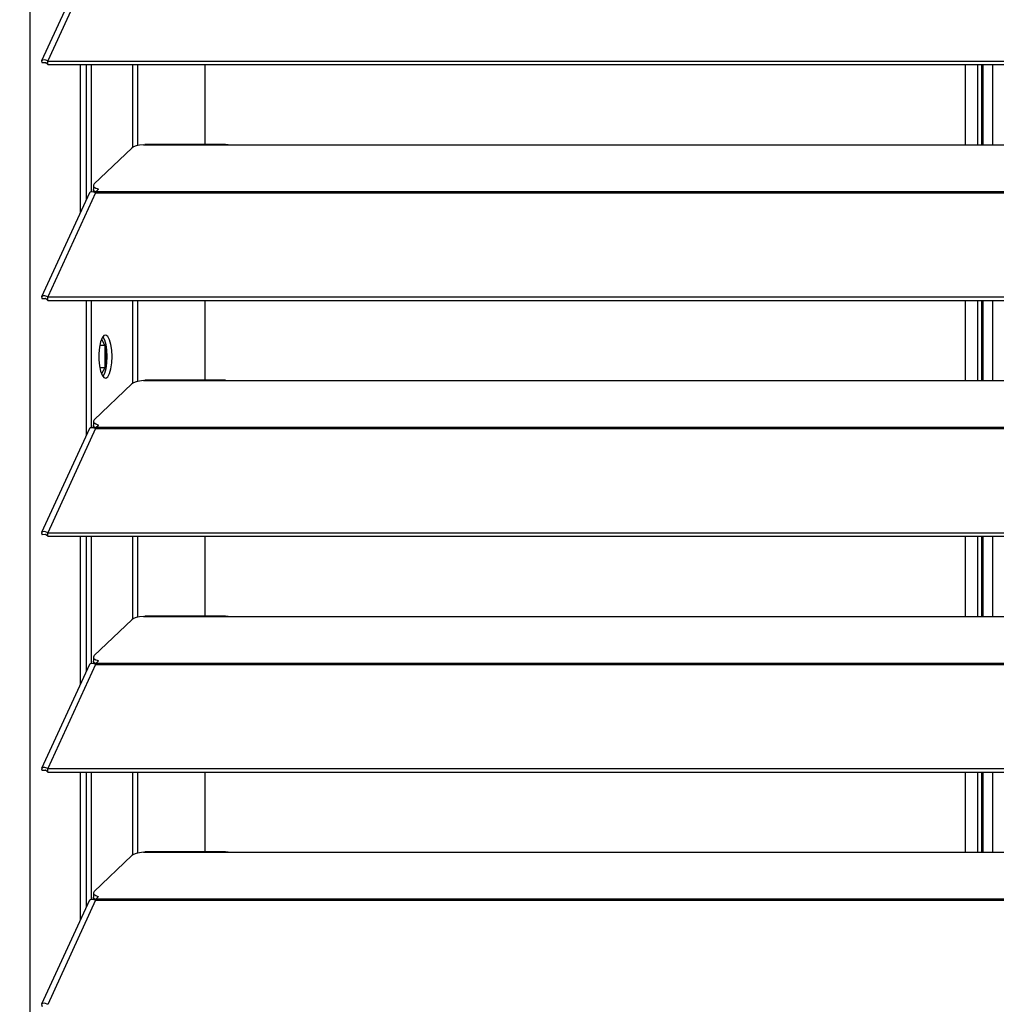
# Model space of a CAD drawing. Header units: millimetres. Extents: x 0 to 39025, y -31299 to 8400.
# Tile 237 of 256: x 15424 to 15606, y -8912 to -8728. Entities that reach past the tile are written whole.
import ezdxf

# ---------------------------------------------------------------- set-up
doc = ezdxf.new("R2010")
doc.units = ezdxf.units.MM
doc.layers.add('SREDNJICE_IN_TOCKE', color=252, linetype='Continuous')

# ---------------------------------------------------------------- blocks, each defined once
blk = doc.blocks.new('*U59')
at = {"lineweight": 25}
for points in [[(3.9, 531.77), (3.9, 531.77), (3.9, 1243.27), (3.9, 1243.27)], [(3.9, 17.6), (3.9, 17.6), (3.9, 1243.27), (3.9, 1243.27)], [(14.94, 920.3), (14.94, 920.3), (6.04, 900.91), (6.04, 900.91)], [(16.11, 920.31), (16.11, 920.31), (7.19, 900.89), (7.19, 900.89)], [(6.87, 900.52), (6.87, 900.52), (6.11, 900.51), (6.11, 900.51)], [(7.19, 900.23), (7.19, 900.23), (7.19, 900.89), (7.19, 900.89)], [(7.19, 900.89), (7.19, 900.89), (7.21, 900.88), (7.21, 900.88)], [(7.19, 900.23), (7.19, 900.23), (7.21, 900.23), (7.21, 900.23)], [(7.21, 900.23), (7.21, 900.23), (7.21, 900.88), (7.21, 900.88)], [(7.21, 900.88), (7.21, 900.88), (1142.79, 900.88), (1142.79, 900.88)], [(7.21, 900.23), (7.21, 900.23), (1142.79, 900.23), (1142.79, 900.23)], [(13.29, 872.72), (13.29, 872.72), (13.29, 900.23), (13.29, 900.23)], [(14.39, 875.1), (14.39, 875.1), (14.39, 900.23), (14.39, 900.23)], [(15.33, 876.51), (15.33, 876.51), (15.33, 900.23), (15.33, 900.23)], [(23.01, 884.76), (23.01, 884.76), (23.01, 900.23), (23.01, 900.23)], [(23.96, 885.11), (23.96, 885.11), (23.96, 900.23), (23.96, 900.23)], [(36.51, 885.34), (36.51, 885.34), (36.51, 900.23), (36.51, 900.23)], [(178.2, 900.23), (178.2, 900.23), (178.2, 885.26), (178.2, 885.26)], [(180.5, 900.23), (180.5, 900.23), (180.5, 885.26), (180.5, 885.26)], [(181.3, 885.26), (181.3, 885.26), (181.3, 900.23), (181.3, 900.23)], [(181.5, 900.23), (181.5, 900.23), (181.5, 885.26), (181.5, 885.26)], [(183.3, 900.23), (183.3, 900.23), (183.3, 885.26), (183.3, 885.26)], [(25, 885.26), (25, 885.26), (25.28, 885.32), (25.28, 885.32)], [(25, 885.26), (25, 885.26), (42, 885.26), (42, 885.26)], [(40.31, 885.34), (40.31, 885.34), (25.28, 885.34), (25.28, 885.34)], [(42, 885.26), (42, 885.26), (225, 885.26), (225, 885.26)], [(22.84, 884.65), (22.84, 884.65), (15.85, 877.96), (15.85, 877.96)], [(15.7, 877.67), (15.7, 877.67), (15.7, 876.91), (15.7, 876.91)], [(14.94, 876.32), (14.94, 876.32), (6.04, 856.93), (6.04, 856.93)], [(16.11, 876.33), (16.11, 876.33), (7.19, 856.91), (7.19, 856.91)], [(15.62, 876.51), (15.62, 876.51), (15.79, 876.68), (15.79, 876.68)], [(16.11, 876.33), (16.11, 876.33), (16.21, 876.33), (16.21, 876.33)], [(16.12, 876.33), (16.12, 876.33), (16.11, 876.33), (16.11, 876.33)], [(16.19, 876.33), (16.19, 876.33), (16.21, 876.36), (16.21, 876.36)], [(16.21, 876.55), (16.21, 876.55), (16.67, 876.99), (16.67, 876.99)], [(16.21, 876.55), (16.21, 876.55), (1133.33, 876.55), (1133.33, 876.55)], [(16.21, 876.33), (16.21, 876.33), (1133.33, 876.33), (1133.33, 876.33)], [(6.87, 856.54), (6.87, 856.54), (6.11, 856.53), (6.11, 856.53)], [(7.19, 856.91), (7.19, 856.91), (7.21, 856.9), (7.21, 856.9)], [(7.19, 856.25), (7.19, 856.25), (7.19, 856.91), (7.19, 856.91)], [(7.19, 856.25), (7.19, 856.25), (7.21, 856.25), (7.21, 856.25)], [(7.21, 856.9), (7.21, 856.9), (1142.79, 856.9), (1142.79, 856.9)], [(7.21, 856.25), (7.21, 856.25), (7.21, 856.9), (7.21, 856.9)], [(7.21, 856.25), (7.21, 856.25), (1142.79, 856.25), (1142.79, 856.25)], [(14.39, 831.13), (14.39, 831.13), (14.39, 856.25), (14.39, 856.25)], [(15.33, 832.54), (15.33, 832.54), (15.33, 856.25), (15.33, 856.25)], [(23.01, 840.78), (23.01, 840.78), (23.01, 856.25), (23.01, 856.25)], [(23.96, 841.14), (23.96, 841.14), (23.96, 856.25), (23.96, 856.25)], [(36.51, 841.37), (36.51, 841.37), (36.51, 856.25), (36.51, 856.25)], [(178.2, 856.25), (178.2, 856.25), (178.2, 841.29), (178.2, 841.29)], [(180.5, 856.25), (180.5, 856.25), (180.5, 841.29), (180.5, 841.29)], [(181.3, 841.29), (181.3, 841.29), (181.3, 856.25), (181.3, 856.25)], [(181.5, 856.25), (181.5, 856.25), (181.5, 841.29), (181.5, 841.29)], [(183.3, 856.25), (183.3, 856.25), (183.3, 841.29), (183.3, 841.29)], [(17.19, 849.01), (17.19, 849.01), (17.81, 847.85), (17.81, 847.85)], [(17.81, 847.85), (17.81, 847.85), (16.87, 847.85), (16.87, 847.85)], [(17.81, 847.85), (17.81, 847.85), (17.81, 843.68), (17.81, 843.68)], [(18.08, 843.97), (18.08, 843.97), (18.08, 847.57), (18.08, 847.57)], [(17.81, 843.68), (17.81, 843.68), (16.87, 843.68), (16.87, 843.68)], [(17.81, 843.68), (17.81, 843.68), (17.19, 842.53), (17.19, 842.53)], [(25, 841.29), (25, 841.29), (25.28, 841.34), (25.28, 841.34)], [(25, 841.29), (25, 841.29), (42, 841.29), (42, 841.29)], [(40.31, 841.37), (40.31, 841.37), (25.28, 841.37), (25.28, 841.37)], [(42, 841.29), (42, 841.29), (225, 841.29), (225, 841.29)], [(22.84, 840.67), (22.84, 840.67), (15.85, 833.99), (15.85, 833.99)], [(15.7, 833.7), (15.7, 833.7), (15.7, 832.93), (15.7, 832.93)], [(14.94, 832.34), (14.94, 832.34), (6.04, 812.96), (6.04, 812.96)], [(16.11, 832.36), (16.11, 832.36), (7.19, 812.93), (7.19, 812.93)], [(15.62, 832.54), (15.62, 832.54), (15.79, 832.71), (15.79, 832.71)], [(16.12, 832.37), (16.12, 832.37), (16.11, 832.36), (16.11, 832.36)], [(16.11, 832.36), (16.11, 832.36), (16.21, 832.36), (16.21, 832.36)], [(16.19, 832.36), (16.19, 832.36), (16.21, 832.38), (16.21, 832.38)], [(16.21, 832.58), (16.21, 832.58), (16.67, 833.01), (16.67, 833.01)], [(16.21, 832.58), (16.21, 832.58), (1133.33, 832.58), (1133.33, 832.58)], [(16.21, 832.36), (16.21, 832.36), (1133.33, 832.36), (1133.33, 832.36)], [(6.87, 812.57), (6.87, 812.57), (6.11, 812.56), (6.11, 812.56)], [(7.19, 812.93), (7.19, 812.93), (7.21, 812.93), (7.21, 812.93)], [(7.19, 812.28), (7.19, 812.28), (7.19, 812.93), (7.19, 812.93)], [(7.19, 812.28), (7.19, 812.28), (7.21, 812.28), (7.21, 812.28)], [(7.21, 812.93), (7.21, 812.93), (1142.79, 812.93), (1142.79, 812.93)], [(7.21, 812.28), (7.21, 812.28), (7.21, 812.93), (7.21, 812.93)], [(7.21, 812.28), (7.21, 812.28), (1142.79, 812.28), (1142.79, 812.28)], [(13.29, 784.77), (13.29, 784.77), (13.29, 812.28), (13.29, 812.28)], [(14.39, 787.16), (14.39, 787.16), (14.39, 812.28), (14.39, 812.28)], [(15.33, 788.57), (15.33, 788.57), (15.33, 812.28), (15.33, 812.28)], [(23.01, 796.81), (23.01, 796.81), (23.01, 812.28), (23.01, 812.28)], [(23.96, 797.16), (23.96, 797.16), (23.96, 812.28), (23.96, 812.28)], [(36.51, 797.4), (36.51, 797.4), (36.51, 812.28), (36.51, 812.28)], [(178.2, 812.28), (178.2, 812.28), (178.2, 797.32), (178.2, 797.32)], [(180.5, 812.28), (180.5, 812.28), (180.5, 797.32), (180.5, 797.32)], [(181.3, 797.32), (181.3, 797.32), (181.3, 812.28), (181.3, 812.28)], [(181.5, 812.28), (181.5, 812.28), (181.5, 797.32), (181.5, 797.32)], [(183.3, 812.28), (183.3, 812.28), (183.3, 797.32), (183.3, 797.32)], [(25, 797.32), (25, 797.32), (25.28, 797.38), (25.28, 797.38)], [(25, 797.32), (25, 797.32), (42, 797.32), (42, 797.32)], [(40.31, 797.4), (40.31, 797.4), (25.28, 797.4), (25.28, 797.4)], [(42, 797.32), (42, 797.32), (225, 797.32), (225, 797.32)], [(22.84, 796.7), (22.84, 796.7), (15.85, 790.01), (15.85, 790.01)], [(15.7, 789.72), (15.7, 789.72), (15.7, 788.96), (15.7, 788.96)], [(14.94, 788.37), (14.94, 788.37), (6.04, 768.98), (6.04, 768.98)], [(16.11, 788.38), (16.11, 788.38), (7.19, 768.96), (7.19, 768.96)], [(15.62, 788.57), (15.62, 788.57), (15.79, 788.73), (15.79, 788.73)], [(16.12, 788.39), (16.12, 788.39), (16.11, 788.38), (16.11, 788.38)], [(16.11, 788.38), (16.11, 788.38), (16.21, 788.38), (16.21, 788.38)], [(16.19, 788.38), (16.19, 788.38), (16.21, 788.41), (16.21, 788.41)], [(16.21, 788.61), (16.21, 788.61), (16.67, 789.04), (16.67, 789.04)], [(16.21, 788.61), (16.21, 788.61), (1133.33, 788.61), (1133.33, 788.61)], [(16.21, 788.38), (16.21, 788.38), (1133.33, 788.38), (1133.33, 788.38)], [(6.87, 768.59), (6.87, 768.59), (6.11, 768.59), (6.11, 768.59)], [(7.19, 768.96), (7.19, 768.96), (7.21, 768.96), (7.21, 768.96)], [(7.19, 768.31), (7.19, 768.31), (7.19, 768.96), (7.19, 768.96)], [(7.19, 768.31), (7.19, 768.31), (7.21, 768.31), (7.21, 768.31)], [(7.21, 768.96), (7.21, 768.96), (1142.79, 768.96), (1142.79, 768.96)], [(7.21, 768.31), (7.21, 768.31), (7.21, 768.96), (7.21, 768.96)], [(7.21, 768.31), (7.21, 768.31), (1142.79, 768.31), (1142.79, 768.31)], [(13.29, 740.79), (13.29, 740.79), (13.29, 768.31), (13.29, 768.31)], [(14.39, 743.18), (14.39, 743.18), (14.39, 768.31), (14.39, 768.31)], [(15.33, 744.59), (15.33, 744.59), (15.33, 768.31), (15.33, 768.31)], [(23.01, 752.84), (23.01, 752.84), (23.01, 768.31), (23.01, 768.31)], [(23.96, 753.19), (23.96, 753.19), (23.96, 768.31), (23.96, 768.31)], [(36.51, 753.42), (36.51, 753.42), (36.51, 768.31), (36.51, 768.31)], [(178.2, 768.31), (178.2, 768.31), (178.2, 753.34), (178.2, 753.34)], [(180.5, 768.31), (180.5, 768.31), (180.5, 753.34), (180.5, 753.34)], [(181.3, 753.34), (181.3, 753.34), (181.3, 768.31), (181.3, 768.31)], [(181.5, 768.31), (181.5, 768.31), (181.5, 753.34), (181.5, 753.34)], [(183.3, 768.31), (183.3, 768.31), (183.3, 753.34), (183.3, 753.34)], [(22.84, 752.73), (22.84, 752.73), (15.85, 746.04), (15.85, 746.04)], [(25, 753.34), (25, 753.34), (25.28, 753.4), (25.28, 753.4)], [(25, 753.34), (25, 753.34), (42, 753.34), (42, 753.34)], [(40.31, 753.42), (40.31, 753.42), (25.28, 753.42), (25.28, 753.42)], [(42, 753.34), (42, 753.34), (225, 753.34), (225, 753.34)], [(15.7, 745.75), (15.7, 745.75), (15.7, 744.99), (15.7, 744.99)], [(14.94, 744.39), (14.94, 744.39), (6.04, 725.01), (6.04, 725.01)], [(16.11, 744.42), (16.11, 744.42), (7.19, 724.98), (7.19, 724.98)], [(15.62, 744.59), (15.62, 744.59), (15.79, 744.76), (15.79, 744.76)], [(16.11, 744.42), (16.11, 744.42), (16.21, 744.42), (16.21, 744.42)], [(16.12, 744.42), (16.12, 744.42), (16.11, 744.42), (16.11, 744.42)], [(16.19, 744.42), (16.19, 744.42), (16.21, 744.44), (16.21, 744.44)], [(16.21, 744.64), (16.21, 744.64), (16.67, 745.07), (16.67, 745.07)], [(16.21, 744.64), (16.21, 744.64), (1133.33, 744.64), (1133.33, 744.64)], [(16.21, 744.42), (16.21, 744.42), (1133.33, 744.42), (1133.33, 744.42)]]:
    blk.add_open_spline(points, degree=3, dxfattribs=at)
for points, knots in [([(7.19, 900.89), (7.19, 900.89), (6.64, 901.1), (6.64, 901.1), (6.64, 901.1), (6.22, 901.06), (6.22, 901.06), (6.22, 901.06), (6.02, 900.84), (6.02, 900.84), (6.02, 900.84), (6.11, 900.51), (6.11, 900.51)], [0, 0, 0, 0, 1, 1, 1, 2, 2, 2, 3, 3, 3, 4, 4, 4, 4]), ([(7.19, 900.23), (7.19, 900.23), (6.97, 900.45), (6.97, 900.45), (6.97, 900.45), (6.82, 900.55), (6.82, 900.55), (6.82, 900.55), (6.77, 900.56), (6.77, 900.56), (6.77, 900.56), (6.87, 900.52), (6.87, 900.52)], [0, 0, 0, 0, 1, 1, 1, 2, 2, 2, 3, 3, 3, 4, 4, 4, 4]), ([(25, 885.26), (25, 885.26), (24.29, 885.18), (24.29, 885.18), (24.29, 885.18), (23.66, 885.04), (23.66, 885.04), (23.66, 885.04), (23.16, 884.86), (23.16, 884.86), (23.16, 884.86), (22.84, 884.65), (22.84, 884.65)], [0, 0, 0, 0, 1, 1, 1, 2, 2, 2, 3, 3, 3, 4, 4, 4, 4]), ([(40.31, 885.33), (40.31, 885.33), (40.84, 885.32), (40.84, 885.32), (40.84, 885.32), (42, 885.26), (42, 885.26)], [0, 0, 0, 0, 1, 1, 1, 2, 2, 2, 2]), ([(15.85, 877.96), (15.85, 877.96), (15.74, 877.83), (15.74, 877.83), (15.74, 877.83), (15.7, 877.7), (15.7, 877.7), (15.7, 877.7), (15.71, 877.57), (15.71, 877.57), (15.71, 877.57), (15.8, 877.43), (15.8, 877.43), (15.8, 877.43), (15.93, 877.31), (15.93, 877.31), (15.93, 877.31), (16.13, 877.19), (16.13, 877.19), (16.13, 877.19), (16.37, 877.09), (16.37, 877.09), (16.37, 877.09), (16.67, 876.99), (16.67, 876.99)], [0, 0, 0, 0, 1, 1, 1, 2, 2, 2, 3, 3, 3, 4, 4, 4, 5, 5, 5, 6, 6, 6, 7, 7, 7, 8, 8, 8, 8]), ([(14.96, 876.31), (14.96, 876.31), (15.13, 876.49), (15.13, 876.49), (15.13, 876.49), (15.56, 876.54), (15.56, 876.54), (15.56, 876.54), (16.12, 876.33), (16.12, 876.33)], [0, 0, 0, 0, 1, 1, 1, 2, 2, 2, 3, 3, 3, 3]), ([(16.23, 876.38), (16.23, 876.38), (16.13, 876.43), (16.13, 876.43), (16.13, 876.43), (15.93, 876.55), (15.93, 876.55), (15.93, 876.55), (15.8, 876.67), (15.8, 876.67), (15.8, 876.67), (15.71, 876.8), (15.71, 876.8), (15.71, 876.8), (15.7, 876.91), (15.7, 876.91)], [0, 0, 0, 0, 1, 1, 1, 2, 2, 2, 3, 3, 3, 4, 4, 4, 5, 5, 5, 5]), ([(16.21, 876.33), (16.21, 876.33), (16.21, 876.37), (16.21, 876.37), (16.21, 876.37), (16.21, 876.41), (16.21, 876.41), (16.21, 876.41), (16.21, 876.43), (16.21, 876.43), (16.21, 876.43), (16.21, 876.46), (16.21, 876.46), (16.21, 876.46), (16.21, 876.49), (16.21, 876.49), (16.21, 876.49), (16.21, 876.51), (16.21, 876.51), (16.21, 876.51), (16.21, 876.53), (16.21, 876.53), (16.21, 876.53), (16.21, 876.55), (16.21, 876.55)], [0, 0, 0, 0, 1, 1, 1, 2, 2, 2, 3, 3, 3, 4, 4, 4, 5, 5, 5, 6, 6, 6, 7, 7, 7, 8, 8, 8, 8]), ([(7.19, 856.91), (7.19, 856.91), (6.64, 857.12), (6.64, 857.12), (6.64, 857.12), (6.22, 857.09), (6.22, 857.09), (6.22, 857.09), (6.02, 856.87), (6.02, 856.87), (6.02, 856.87), (6.11, 856.53), (6.11, 856.53)], [0, 0, 0, 0, 1, 1, 1, 2, 2, 2, 3, 3, 3, 4, 4, 4, 4]), ([(7.19, 856.25), (7.19, 856.25), (6.97, 856.48), (6.97, 856.48), (6.97, 856.48), (6.82, 856.58), (6.82, 856.58), (6.82, 856.58), (6.77, 856.58), (6.77, 856.58), (6.77, 856.58), (6.87, 856.54), (6.87, 856.54)], [0, 0, 0, 0, 1, 1, 1, 2, 2, 2, 3, 3, 3, 4, 4, 4, 4]), ([(19.16, 845.77), (19.16, 845.77), (19.11, 844.58), (19.11, 844.58), (19.11, 844.58), (18.94, 843.51), (18.94, 843.51), (18.94, 843.51), (18.7, 842.63), (18.7, 842.63), (18.7, 842.63), (18.37, 842.02), (18.37, 842.02), (18.37, 842.02), (18.01, 841.76), (18.01, 841.76), (18.01, 841.76), (17.65, 841.85), (17.65, 841.85), (17.65, 841.85), (17.31, 842.29), (17.31, 842.29), (17.31, 842.29), (17.02, 843.04), (17.02, 843.04), (17.02, 843.04), (16.81, 844.02), (16.81, 844.02), (16.81, 844.02), (16.7, 845.17), (16.7, 845.17), (16.7, 845.17), (16.7, 846.37), (16.7, 846.37), (16.7, 846.37), (16.81, 847.51), (16.81, 847.51), (16.81, 847.51), (17.02, 848.51), (17.02, 848.51), (17.02, 848.51), (17.31, 849.25), (17.31, 849.25), (17.31, 849.25), (17.65, 849.69), (17.65, 849.69), (17.65, 849.69), (18.01, 849.78), (18.01, 849.78), (18.01, 849.78), (18.37, 849.51), (18.37, 849.51), (18.37, 849.51), (18.7, 848.91), (18.7, 848.91), (18.7, 848.91), (18.94, 848.03), (18.94, 848.03), (18.94, 848.03), (19.11, 846.95), (19.11, 846.95), (19.11, 846.95), (19.16, 845.77), (19.16, 845.77)], [0, 0, 0, 0, 1, 1, 1, 2, 2, 2, 3, 3, 3, 4, 4, 4, 5, 5, 5, 6, 6, 6, 7, 7, 7, 8, 8, 8, 9, 9, 9, 10, 10, 10, 11, 11, 11, 12, 12, 12, 13, 13, 13, 14, 14, 14, 15, 15, 15, 16, 16, 16, 17, 17, 17, 18, 18, 18, 19, 19, 19, 20, 20, 20, 21, 21, 21, 21]), ([(17.45, 849.48), (17.45, 849.48), (17.74, 848.91), (17.74, 848.91), (17.74, 848.91), (17.99, 848.03), (17.99, 848.03), (17.99, 848.03), (18.15, 846.95), (18.15, 846.95), (18.15, 846.95), (18.21, 845.77), (18.21, 845.77)], [0, 0, 0, 0, 1, 1, 1, 2, 2, 2, 3, 3, 3, 4, 4, 4, 4]), ([(18.21, 845.77), (18.21, 845.77), (18.15, 844.58), (18.15, 844.58), (18.15, 844.58), (17.99, 843.51), (17.99, 843.51), (17.99, 843.51), (17.74, 842.63), (17.74, 842.63), (17.74, 842.63), (17.45, 842.06), (17.45, 842.06)], [0, 0, 0, 0, 1, 1, 1, 2, 2, 2, 3, 3, 3, 4, 4, 4, 4]), ([(25, 841.29), (25, 841.29), (24.29, 841.21), (24.29, 841.21), (24.29, 841.21), (23.66, 841.07), (23.66, 841.07), (23.66, 841.07), (23.16, 840.89), (23.16, 840.89), (23.16, 840.89), (22.84, 840.67), (22.84, 840.67)], [0, 0, 0, 0, 1, 1, 1, 2, 2, 2, 3, 3, 3, 4, 4, 4, 4]), ([(40.31, 841.35), (40.31, 841.35), (40.84, 841.34), (40.84, 841.34), (40.84, 841.34), (42, 841.29), (42, 841.29)], [0, 0, 0, 0, 1, 1, 1, 2, 2, 2, 2]), ([(15.85, 833.99), (15.85, 833.99), (15.74, 833.86), (15.74, 833.86), (15.74, 833.86), (15.7, 833.73), (15.7, 833.73), (15.7, 833.73), (15.71, 833.59), (15.71, 833.59), (15.71, 833.59), (15.8, 833.47), (15.8, 833.47), (15.8, 833.47), (15.93, 833.34), (15.93, 833.34), (15.93, 833.34), (16.13, 833.22), (16.13, 833.22), (16.13, 833.22), (16.37, 833.11), (16.37, 833.11), (16.37, 833.11), (16.67, 833.01), (16.67, 833.01)], [0, 0, 0, 0, 1, 1, 1, 2, 2, 2, 3, 3, 3, 4, 4, 4, 5, 5, 5, 6, 6, 6, 7, 7, 7, 8, 8, 8, 8]), ([(14.96, 832.33), (14.96, 832.33), (15.13, 832.52), (15.13, 832.52), (15.13, 832.52), (15.56, 832.56), (15.56, 832.56), (15.56, 832.56), (16.12, 832.37), (16.12, 832.37)], [0, 0, 0, 0, 1, 1, 1, 2, 2, 2, 3, 3, 3, 3]), ([(16.23, 832.4), (16.23, 832.4), (16.13, 832.45), (16.13, 832.45), (16.13, 832.45), (15.93, 832.57), (15.93, 832.57), (15.93, 832.57), (15.8, 832.7), (15.8, 832.7), (15.8, 832.7), (15.71, 832.83), (15.71, 832.83), (15.71, 832.83), (15.7, 832.93), (15.7, 832.93)], [0, 0, 0, 0, 1, 1, 1, 2, 2, 2, 3, 3, 3, 4, 4, 4, 5, 5, 5, 5]), ([(16.21, 832.36), (16.21, 832.36), (16.21, 832.39), (16.21, 832.39), (16.21, 832.39), (16.21, 832.43), (16.21, 832.43), (16.21, 832.43), (16.21, 832.46), (16.21, 832.46), (16.21, 832.46), (16.21, 832.49), (16.21, 832.49), (16.21, 832.49), (16.21, 832.51), (16.21, 832.51), (16.21, 832.51), (16.21, 832.54), (16.21, 832.54), (16.21, 832.54), (16.21, 832.56), (16.21, 832.56), (16.21, 832.56), (16.21, 832.58), (16.21, 832.58)], [0, 0, 0, 0, 1, 1, 1, 2, 2, 2, 3, 3, 3, 4, 4, 4, 5, 5, 5, 6, 6, 6, 7, 7, 7, 8, 8, 8, 8]), ([(7.19, 812.93), (7.19, 812.93), (6.64, 813.15), (6.64, 813.15), (6.64, 813.15), (6.22, 813.12), (6.22, 813.12), (6.22, 813.12), (6.02, 812.89), (6.02, 812.89), (6.02, 812.89), (6.11, 812.56), (6.11, 812.56)], [0, 0, 0, 0, 1, 1, 1, 2, 2, 2, 3, 3, 3, 4, 4, 4, 4]), ([(7.19, 812.28), (7.19, 812.28), (6.97, 812.5), (6.97, 812.5), (6.97, 812.5), (6.82, 812.61), (6.82, 812.61), (6.82, 812.61), (6.77, 812.62), (6.77, 812.62), (6.77, 812.62), (6.87, 812.57), (6.87, 812.57)], [0, 0, 0, 0, 1, 1, 1, 2, 2, 2, 3, 3, 3, 4, 4, 4, 4]), ([(25, 797.32), (25, 797.32), (24.29, 797.23), (24.29, 797.23), (24.29, 797.23), (23.66, 797.1), (23.66, 797.1), (23.66, 797.1), (23.16, 796.91), (23.16, 796.91), (23.16, 796.91), (22.84, 796.7), (22.84, 796.7)], [0, 0, 0, 0, 1, 1, 1, 2, 2, 2, 3, 3, 3, 4, 4, 4, 4]), ([(40.31, 797.38), (40.31, 797.38), (40.84, 797.38), (40.84, 797.38), (40.84, 797.38), (42, 797.32), (42, 797.32)], [0, 0, 0, 0, 1, 1, 1, 2, 2, 2, 2]), ([(15.85, 790.01), (15.85, 790.01), (15.74, 789.89), (15.74, 789.89), (15.74, 789.89), (15.7, 789.75), (15.7, 789.75), (15.7, 789.75), (15.71, 789.62), (15.71, 789.62), (15.71, 789.62), (15.8, 789.49), (15.8, 789.49), (15.8, 789.49), (15.93, 789.36), (15.93, 789.36), (15.93, 789.36), (16.13, 789.24), (16.13, 789.24), (16.13, 789.24), (16.37, 789.14), (16.37, 789.14), (16.37, 789.14), (16.67, 789.04), (16.67, 789.04)], [0, 0, 0, 0, 1, 1, 1, 2, 2, 2, 3, 3, 3, 4, 4, 4, 5, 5, 5, 6, 6, 6, 7, 7, 7, 8, 8, 8, 8]), ([(14.96, 788.36), (14.96, 788.36), (15.13, 788.55), (15.13, 788.55), (15.13, 788.55), (15.56, 788.59), (15.56, 788.59), (15.56, 788.59), (16.12, 788.39), (16.12, 788.39)], [0, 0, 0, 0, 1, 1, 1, 2, 2, 2, 3, 3, 3, 3]), ([(16.23, 788.43), (16.23, 788.43), (16.13, 788.48), (16.13, 788.48), (16.13, 788.48), (15.93, 788.6), (15.93, 788.6), (15.93, 788.6), (15.8, 788.72), (15.8, 788.72), (15.8, 788.72), (15.71, 788.85), (15.71, 788.85), (15.71, 788.85), (15.7, 788.96), (15.7, 788.96)], [0, 0, 0, 0, 1, 1, 1, 2, 2, 2, 3, 3, 3, 4, 4, 4, 5, 5, 5, 5]), ([(16.21, 788.38), (16.21, 788.38), (16.21, 788.42), (16.21, 788.42), (16.21, 788.42), (16.21, 788.45), (16.21, 788.45), (16.21, 788.45), (16.21, 788.48), (16.21, 788.48), (16.21, 788.48), (16.21, 788.51), (16.21, 788.51), (16.21, 788.51), (16.21, 788.54), (16.21, 788.54), (16.21, 788.54), (16.21, 788.57), (16.21, 788.57), (16.21, 788.57), (16.21, 788.59), (16.21, 788.59), (16.21, 788.59), (16.21, 788.61), (16.21, 788.61)], [0, 0, 0, 0, 1, 1, 1, 2, 2, 2, 3, 3, 3, 4, 4, 4, 5, 5, 5, 6, 6, 6, 7, 7, 7, 8, 8, 8, 8]), ([(7.19, 768.96), (7.19, 768.96), (6.64, 769.17), (6.64, 769.17), (6.64, 769.17), (6.22, 769.14), (6.22, 769.14), (6.22, 769.14), (6.02, 768.92), (6.02, 768.92), (6.02, 768.92), (6.11, 768.59), (6.11, 768.59)], [0, 0, 0, 0, 1, 1, 1, 2, 2, 2, 3, 3, 3, 4, 4, 4, 4]), ([(7.19, 768.31), (7.19, 768.31), (6.97, 768.53), (6.97, 768.53), (6.97, 768.53), (6.82, 768.63), (6.82, 768.63), (6.82, 768.63), (6.77, 768.64), (6.77, 768.64), (6.77, 768.64), (6.87, 768.59), (6.87, 768.59)], [0, 0, 0, 0, 1, 1, 1, 2, 2, 2, 3, 3, 3, 4, 4, 4, 4]), ([(25, 753.34), (25, 753.34), (24.29, 753.26), (24.29, 753.26), (24.29, 753.26), (23.66, 753.12), (23.66, 753.12), (23.66, 753.12), (23.16, 752.94), (23.16, 752.94), (23.16, 752.94), (22.84, 752.73), (22.84, 752.73)], [0, 0, 0, 0, 1, 1, 1, 2, 2, 2, 3, 3, 3, 4, 4, 4, 4]), ([(40.31, 753.4), (40.31, 753.4), (40.84, 753.4), (40.84, 753.4), (40.84, 753.4), (42, 753.34), (42, 753.34)], [0, 0, 0, 0, 1, 1, 1, 2, 2, 2, 2]), ([(15.85, 746.04), (15.85, 746.04), (15.74, 745.91), (15.74, 745.91), (15.74, 745.91), (15.7, 745.78), (15.7, 745.78), (15.7, 745.78), (15.71, 745.64), (15.71, 745.64), (15.71, 745.64), (15.8, 745.51), (15.8, 745.51), (15.8, 745.51), (15.93, 745.39), (15.93, 745.39), (15.93, 745.39), (16.13, 745.27), (16.13, 745.27), (16.13, 745.27), (16.37, 745.16), (16.37, 745.16), (16.37, 745.16), (16.67, 745.07), (16.67, 745.07)], [0, 0, 0, 0, 1, 1, 1, 2, 2, 2, 3, 3, 3, 4, 4, 4, 5, 5, 5, 6, 6, 6, 7, 7, 7, 8, 8, 8, 8]), ([(14.96, 744.39), (14.96, 744.39), (15.13, 744.57), (15.13, 744.57), (15.13, 744.57), (15.56, 744.61), (15.56, 744.61), (15.56, 744.61), (16.12, 744.42), (16.12, 744.42)], [0, 0, 0, 0, 1, 1, 1, 2, 2, 2, 3, 3, 3, 3]), ([(16.23, 744.46), (16.23, 744.46), (16.13, 744.51), (16.13, 744.51), (16.13, 744.51), (15.93, 744.63), (15.93, 744.63), (15.93, 744.63), (15.8, 744.75), (15.8, 744.75), (15.8, 744.75), (15.71, 744.88), (15.71, 744.88), (15.71, 744.88), (15.7, 744.99), (15.7, 744.99)], [0, 0, 0, 0, 1, 1, 1, 2, 2, 2, 3, 3, 3, 4, 4, 4, 5, 5, 5, 5]), ([(16.21, 744.42), (16.21, 744.42), (16.21, 744.45), (16.21, 744.45), (16.21, 744.45), (16.21, 744.48), (16.21, 744.48), (16.21, 744.48), (16.21, 744.51), (16.21, 744.51), (16.21, 744.51), (16.21, 744.54), (16.21, 744.54), (16.21, 744.54), (16.21, 744.56), (16.21, 744.56), (16.21, 744.56), (16.21, 744.59), (16.21, 744.59), (16.21, 744.59), (16.21, 744.61), (16.21, 744.61), (16.21, 744.61), (16.21, 744.64), (16.21, 744.64)], [0, 0, 0, 0, 1, 1, 1, 2, 2, 2, 3, 3, 3, 4, 4, 4, 5, 5, 5, 6, 6, 6, 7, 7, 7, 8, 8, 8, 8]), ([(7.19, 724.98), (7.19, 724.98), (6.64, 725.2), (6.64, 725.2), (6.64, 725.2), (6.22, 725.17), (6.22, 725.17), (6.22, 725.17), (6.02, 724.95), (6.02, 724.95), (6.02, 724.95), (6.11, 724.62), (6.11, 724.62)], [0, 0, 0, 0, 1, 1, 1, 2, 2, 2, 3, 3, 3, 4, 4, 4, 4])]:
    blk.add_open_spline(points, degree=3, knots=knots, dxfattribs=at)

msp = doc.modelspace()

# ---------------------------------------------------------------- hatches: boundary and pattern name
at = {"layer": 'SREDNJICE_IN_TOCKE'}
h = msp.add_hatch(color=256, dxfattribs=at)
h.dxf.hatch_style = 1
edge = h.paths.add_edge_path()
edge.add_line((17661.71, -7493.44), (14032.2, -7493.44))
edge.add_line((14032.2, -7493.44), (14032.2, -9637.01))
edge.add_line((14032.2, -9637.01), (14421.96, -9637.01))
edge.add_line((14421.96, -9637.01), (15421.96, -8394.04))
edge.add_spline(control_points=[(15421.96, -8390.25), (15421.96, -8390.25), (15421.96, -8388.31), (15421.96, -8386.38)], knot_values=[0.5, 0.5, 0.5, 0.5, 1, 1, 1, 1], degree=3, periodic=0)
edge.add_spline(control_points=[(15421.96, -8386.38), (15421.96, -8384.44), (15421.96, -8382.5), (15421.96, -8382.5)], knot_values=[0, 0, 0, 0, 0.5, 0.5, 0.5, 0.5], degree=3, periodic=0)
edge.add_spline(control_points=[(15423.01, -8381.42), (15423.01, -8381.42), (15709.98, -8381.42), (15996.96, -8381.42)], knot_values=[0.5, 0.5, 0.5, 0.5, 1, 1, 1, 1], degree=3, periodic=0)
edge.add_spline(control_points=[(15996.96, -8381.42), (16283.93, -8381.42), (16570.91, -8381.42), (16570.91, -8381.42)], knot_values=[0, 0, 0, 0, 0.5, 0.5, 0.5, 0.5], degree=3, periodic=0)
edge.add_spline(control_points=[(16571.96, -8382.5), (16571.96, -8382.5), (16571.96, -8384.44), (16571.96, -8386.38)], knot_values=[0.5, 0.5, 0.5, 0.5, 1, 1, 1, 1], degree=3, periodic=0)
edge.add_line((16571.96, -8394.04), (17571.96, -9637.01))
edge.add_line((17571.96, -9637.01), (17661.71, -9637.01))
edge.add_line((17661.71, -9637.01), (17661.71, -7493.44))

# ---------------------------------------------------------------- block references
at = {"color": 1}
msp.add_blockref('*U59', (15421.96, -9637.01), dxfattribs=at)

doc.saveas('drawing.dxf')
